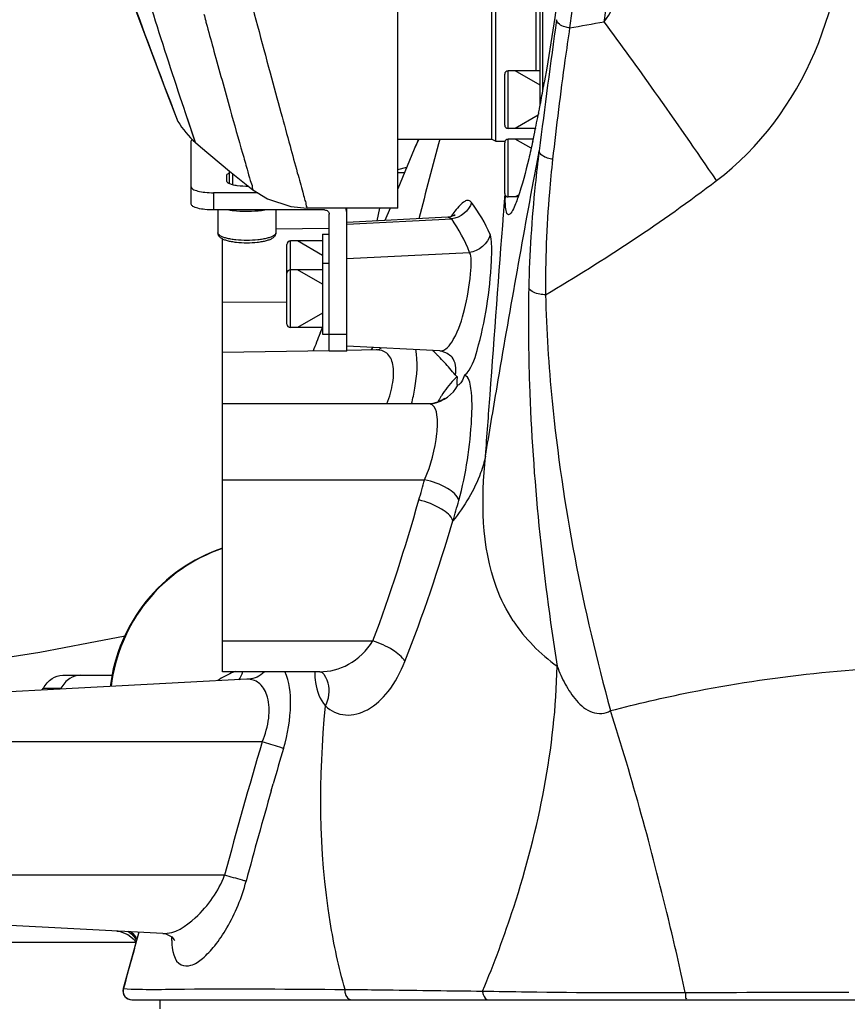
# Model space of a CAD drawing. Header units: millimetres. Extents: x 0 to 11890, y 0 to 8410.
# Tile 5 of 130: x 3214 to 3400, y 4753 to 4975. Entities that reach past the tile are written whole.
import ezdxf

# ---------------------------------------------------------------- set-up
doc = ezdxf.new("R2010")
doc.units = ezdxf.units.MM
doc.header["$LTSCALE"] = 653.95
for name, color, linetype in [('304103000010DXF_CONTINUOUS_LINE', 7, 'CONTINUOUS'), ('304103000011DXF_CONTINUOUS_LINE', 7, 'CONTINUOUS'), ('304103000012DXF_CONTINUOUS_LINE', 7, 'CONTINUOUS'), ('304105000085DXF_CONTINUOUS_LINE', 7, 'CONTINUOUS'), ('304105000134DXF_CONTINUOUS_LINE', 7, 'CONTINUOUS'), ('304301000074DXF_CONTINUOUS_LINE', 7, 'CONTINUOUS'), ('501023000011DXF_CONTINUOUS_LINE', 7, 'CONTINUOUS'), ('501023000084DXF_CONTINUOUS_LINE', 7, 'CONTINUOUS'), ('501038000002DXF_CONTINUOUS_LINE', 7, 'CONTINUOUS'), ('504001000008DXF_CONTINUOUS_LINE', 7, 'CONTINUOUS'), ('R12-1700-XIADXF_CONTINUOUS_LINE', 7, 'CONTINUOUS')]:
    doc.layers.add(name, color=color, linetype=linetype)

msp = doc.modelspace()

# ---------------------------------------------------------------- linework, layer by layer
at = {"layer": '304103000010DXF_CONTINUOUS_LINE', "color": 7, "linetype": 'Continuous'}
for p, q in [((3331.727, 4960.808), (3331.668, 4960.476)), ((3331.745, 4960.975), (3331.727, 4960.879)), ((3331.745, 4960.91), (3331.727, 4960.808)), ((3330.385, 4953.603), (3330.35, 4953.423)), ((3330.387, 4953.677), (3330.351, 4953.485)), ((3329.701, 4950.232), (3329.652, 4949.996)), ((3303.445, 4947.8), (3302.411, 4945.512)), ((3302.415, 4945.523), (3298.762, 4936.63)), ((3302.411, 4945.512), (3302.415, 4945.523)), ((3296.983, 4932.3), (3295.828, 4929.486)), ((3309.959, 4930.227), (3287.262, 4929.037)), ((3283.262, 4927.718), (3271.248, 4927.509)), ((3259.262, 4899.8), (3259.262, 4925.356)), ((3287.262, 4906.773), (3287.262, 4906.926)), ((3293.84, 4900.403), (3287.26, 4900.288)), ((3308.151, 4900.178), (3287.262, 4901.273)), ((3294.141, 4900.432), (3294.13, 4900.429)), ((3283.261, 4900.218), (3259.262, 4899.8)), ((3259.262, 4888.3), (3259.262, 4899.795)), ((3308.153, 4900.178), (3308.158, 4900.178)), ((3310.914, 4898.798), (3310.913, 4898.799)), ((3305.586, 4888.3), (3259.262, 4888.3)), ((3259.262, 4828.05), (3259.262, 4888.297)), ((3306.63, 4888.381), (3306.649, 4888.384)), ((3281.162, 4828.047), (3259.262, 4828.047)), ((3281.778, 4827.821), (3281.77, 4827.83)), ((3281.778, 4827.821), (3281.815, 4827.778)), ((3264.751, 4826.365), (3206.262, 4823.3)), ((3245.851, 4769.225), (3206.262, 4771.3)), ((3240.469, 4769.507), (3236.947, 4756.825)), ((3238.885, 4754.3), (3603.647, 4754.3))]:
    msp.add_line(p, q, dxfattribs=at)
at = {"layer": '304103000010DXF_CONTINUOUS_LINE', "color": 9, "linetype": 'Continuous'}
for p, q in [((3330.403, 4944.581), (3330.504, 4945.122)), ((3330.408, 4944.593), (3330.504, 4945.122)), ((3322.812, 4934.843), (3322.844, 4935.252)), ((3322.812, 4934.836), (3322.844, 4935.248)), ((3287.262, 4928.697), (3310.84, 4929.89)), ((3310.84, 4929.89), (3309.959, 4930.227)), ((3287.262, 4920.932), (3314.854, 4922.329)), ((3259.262, 4911.195), (3273.762, 4911.109)), ((3281.236, 4904.131), (3281.755, 4905.422)), ((3281.254, 4904.125), (3281.774, 4905.415)), ((3306.563, 4900.261), (3306.696, 4900.136)), ((3306.566, 4900.261), (3306.696, 4900.136)), ((3259.262, 4871.228), (3304.747, 4871.228)), ((3259.262, 4834.976), (3293.124, 4834.976)), ((3265.186, 4826.368), (3264.751, 4826.365)), ((3268.212, 4812.3), (3206.262, 4812.3)), ((3270.232, 4801.295), (3270.692, 4802.896)), ((3270.232, 4801.295), (3270.698, 4802.894)), ((3259.76, 4782.3), (3206.262, 4782.3)), ((3245.852, 4769.225), (3245.875, 4769.224)), ((3236.947, 4756.825), (3237.005, 4756.819)), ((3286.843, 4756.66), (3289.293, 4756.631))]:
    msp.add_line(p, q, dxfattribs=at)
at = {"layer": '304103000010DXF_CONTINUOUS_LINE', "color": 7, "linetype": 'Continuous'}
for points in [[(3311.416, 4930.526), (3311.646, 4930.756), (3311.367, 4930.587), (3310.344, 4930.267), (3309.959, 4930.227)], [(3294.148, 4900.434), (3294.154, 4900.436), (3293.942, 4900.407), (3293.842, 4900.403)], [(3308.157, 4900.178), (3308.61, 4900.127), (3309.844, 4899.7), (3310.663, 4899.087), (3310.913, 4898.799)], [(3309.209, 4889.433), (3309.272, 4889.499), (3308.914, 4889.228), (3307.841, 4888.694), (3306.649, 4888.384)], [(3306.63, 4888.381), (3305.965, 4888.31), (3305.586, 4888.299)], [(3281.161, 4828.047), (3281.337, 4828.026), (3281.69, 4827.888), (3281.77, 4827.83)], [(3235.488, 4769.768), (3236.236, 4769.677), (3238.021, 4769.003), (3239.381, 4767.873), (3239.825, 4767.188)], [(3245.873, 4769.224), (3246.56, 4769.109), (3247.854, 4768.442), (3248.441, 4767.79), (3248.515, 4767.655)]]:
    msp.add_lwpolyline(points, dxfattribs=at)
at = {"layer": '304103000010DXF_CONTINUOUS_LINE', "color": 9, "linetype": 'Continuous'}
for centre, radius, start, end in [((2874.575, 5041.348), 475.361, 351.87686, 352.6342), ((7563.22, 4401.042), 4267.541, 172.275652, 172.67528), ((3282.569, 5304.734), 336.43, 279.3739, 280.72327), ((2433.755, 4304.027), 1131.271, 35.347381, 36.326691), ((2315.618, 4220.244), 1276.102, 34.251037, 35.347042), ((3433.667, 4890.832), 142.191, 156.38699, 157.3792), ((4038.743, 4746.508), 757.781, 164.594967, 165.995566), ((3847.975, 4676.952), 610.576, 158.156483, 158.557632), ((3309.933, 4886.146), 22.419, 139.89535, 140.50109), ((3308.802, 4887.104), 20.937, 138.33787, 139.90588), ((3292.725, 4904.848), 4.637, 287.78385, 299.27501), ((3255.374, 4847.072), 73.822, 45.17156, 45.95603), ((3257.762, 4849.477), 70.433, 44.57331, 45.17001), ((3261.149, 4852.797), 65.689, 43.03542, 44.58409), ((3268.28, 4859.378), 55.987, 39.21965, 43.09279), ((3344.192, 4867.509), 42.194, 147.94194, 149.76671), ((3340.543, 4869.775), 37.899, 147.57681, 147.91618), ((3017.844, 4949.451), 297.376, 343.83587, 344.74919), ((3032.003, 4944.821), 291.157, 343.46429, 344.40868), ((3269.142, 4809.504), 19.87, 115.78832, 117.85896), ((3269.63, 4808.472), 21.012, 110.75061, 115.76463), ((3277.949, 4824.213), 5.261, 35.66977, 43.29869), ((3268.513, 4810.667), 18.548, 117.8221, 123.87686), ((4365.475, 4486.956), 1144.48, 163.484668, 165.045071), ((4378.066, 4483.715), 1152.455, 163.510494, 163.921291), ((4376.61, 4484.128), 1150.942, 164.003931, 165.054267), ((4394.667, 4445.777), 1198.72, 164.332022, 164.96091), ((3269.386, 4768.518), 21.55, 180.12816, 182.62599)]:
    msp.add_arc(centre, radius, start, end, dxfattribs=at)
at = {"layer": '304103000010DXF_CONTINUOUS_LINE', "color": 7, "linetype": 'Continuous'}
for centre, radius, start, end in [((2944.91, 5028.925), 392.768, 349.84005, 349.96365), ((2969.718, 5024.439), 367.558, 349.19491, 349.84617), ((3019.793, 5014.803), 316.564, 348.67495, 348.81983), ((3005.871, 5017.547), 330.754, 348.85287, 349.06833), ((2994.83, 5019.683), 342, 349.06779, 349.18882), ((3039.438, 5010.849), 296.525, 348.20403, 348.67862), ((3075.651, 5003.254), 259.524, 347.54483, 348.15813), ((3362.783, 4934.916), 39.899, 179.99712, 180.56614), ((3271.262, 4820.3), 37.5, 108.66654, 173.17357), ((3238.877, 4756.3), 2, 164.76473, 270)]:
    msp.add_arc(centre, radius, start, end, dxfattribs=at)
at = {"layer": '304103000010DXF_CONTINUOUS_LINE', "color": 9, "linetype": 'Continuous'}
for points, knots in [([(3342.637, 5128.588), (3343.173, 5117.246), (3345.032, 5065.301), (3342.898, 5013.057), (3337.365, 4972.796)], [0, 0, 0, 0, 0.21839, 1, 1, 1, 1]), ([(3370.418, 4938.46), (3380.097, 4945.764), (3395.267, 4966.355), (3399.467, 4991.014), (3399.266, 5003.156)], [0, 0, 0, 0, 0.4996353, 1, 1, 1, 1]), ([(3345.167, 4974.179), (3347.954, 4978.087), (3351.749, 4987.32), (3353.413, 4997), (3353.678, 5001.962)], [0, 0, 0, 0, 0.4913571, 1, 1, 1, 1]), ([(3337.365, 4972.796), (3336.997, 4972.832), (3335.872, 4973.043), (3334.505, 4973.813), (3334.402, 4974.631)], [0, 0, 0, 0, 0.3096989, 1, 1, 1, 1]), ([(3337.365, 4972.796), (3337.01, 4970.381), (3335.596, 4960.554), (3334.37, 4950.701), (3333.545, 4943.261)], [0, 0, 0, 0, 0.2459759, 1, 1, 1, 1]), ([(3330.504, 4945.122), (3330.187, 4942.604), (3329.011, 4932.351), (3328.312, 4922.037), (3328.158, 4914.255)], [0, 0, 0, 0, 0.2458506, 1, 1, 1, 1]), ([(3333.545, 4943.261), (3333.159, 4943.309), (3332.022, 4943.541), (3330.601, 4944.297), (3330.504, 4945.122)], [0, 0, 0, 0, 0.319159, 1, 1, 1, 1]), ([(3333.545, 4943.261), (3333.27, 4940.778), (3332.286, 4930.648), (3331.87, 4920.458), (3331.949, 4912.778)], [0, 0, 0, 0, 0.2454113, 1, 1, 1, 1]), ([(3318.444, 4876.521), (3319.298, 4881.719), (3322.915, 4903.365), (3326.764, 4924.973), (3329.806, 4941.371)], [0, 0, 0, 0, 0.2400334, 1, 1, 1, 1]), ([(3315.313, 4933.548), (3315.156, 4933.765), (3314.625, 4934.147), (3313.59, 4933.753), (3312.594, 4932.866), (3311.913, 4932.058), (3311.546, 4931.578)], [0, 0, 0, 0, 0.1659802, 0.35098, 0.6256946, 1, 1, 1, 1]), ([(3318.444, 4876.521), (3318.788, 4881.114), (3320.136, 4899.243), (3321.464, 4917.374), (3322.507, 4930.908)], [0, 0, 0, 0, 0.2533571, 1, 1, 1, 1]), ([(3313.743, 4894.728), (3315.291, 4896.099), (3317.091, 4901.626), (3318.872, 4910.117), (3319.782, 4918.24), (3319.88, 4923.626), (3319.767, 4925.672), (3319.476, 4926.352)], [0, 0, 0, 0, 0.1902538, 0.4999644, 0.8168771, 0.9320304, 1, 1, 1, 1]), ([(3308.156, 4900.178), (3309.474, 4900.112), (3312.246, 4903.861), (3313.87, 4909.627), (3315.052, 4915.852), (3315.253, 4920.095), (3315.154, 4921.802), (3314.854, 4922.329)], [0, 0, 0, 0, 0.1636578, 0.4641021, 0.7984992, 0.9247582, 1, 1, 1, 1]), ([(3328.158, 4914.255), (3328.016, 4907.058), (3328.308, 4878.629), (3331.242, 4850.263), (3334.562, 4829.305)], [0, 0, 0, 0, 0.2533262, 1, 1, 1, 1]), ([(3331.949, 4912.778), (3331.518, 4912.801), (3330.191, 4912.965), (3328.643, 4913.445), (3328.158, 4914.255)], [0, 0, 0, 0, 0.313406, 1, 1, 1, 1]), ([(3331.949, 4912.778), (3332.137, 4904.799), (3334.188, 4873.263), (3340.32, 4842.071), (3346.568, 4819.314)], [0, 0, 0, 0, 0.2527208, 1, 1, 1, 1]), ([(3296.288, 4888.29), (3296.88, 4889.834), (3297.688, 4892.765), (3297.949, 4896.733), (3296.63, 4899.918), (3294.68, 4900.418), (3293.841, 4900.403)], [0, 0, 0, 0, 0.344647, 0.6276073, 0.8250866, 1, 1, 1, 1]), ([(3301.828, 4888.301), (3302.108, 4889.448), (3302.918, 4893.454), (3303.312, 4897.668), (3302.749, 4900.536)], [0, 0, 0, 0, 0.2877293, 1, 1, 1, 1]), ([(3312.136, 4894.364), (3311.846, 4894.167), (3310.431, 4892.938), (3309.364, 4891.374), (3308.552, 4890.095)], [0, 0, 0, 0, 0.1874732, 1, 1, 1, 1]), ([(3311.654, 4894.778), (3311.725, 4894.691), (3311.872, 4894.536), (3312.047, 4894.412), (3312.136, 4894.364)], [0, 0, 0, 0, 0.5277696, 1, 1, 1, 1]), ([(3312.447, 4866.566), (3313.282, 4869.562), (3314.501, 4875.586), (3315.406, 4884.256), (3315.507, 4890.195), (3314.761, 4894.315), (3313.743, 4894.728)], [0, 0, 0, 0, 0.3247221, 0.6456609, 0.8852538, 1, 1, 1, 1]), ([(3304.747, 4871.228), (3306.225, 4874.476), (3307.43, 4879.508), (3307.811, 4885.13), (3307.141, 4887.604), (3306.448, 4888.056)], [0, 0, 0, 0, 0.6141125, 0.8577282, 1, 1, 1, 1]), ([(3306.448, 4888.056), (3306.324, 4888.137), (3306.044, 4888.263), (3305.74, 4888.299), (3305.586, 4888.299)], [0, 0, 0, 0, 0.4907642, 1, 1, 1, 1]), ([(3318.444, 4876.521), (3318.162, 4875.255), (3316.627, 4869.999), (3313.73, 4865.201), (3311.119, 4861.954)], [0, 0, 0, 0, 0.2373298, 1, 1, 1, 1]), ([(3324.695, 4839.471), (3323.152, 4841.828), (3317.476, 4853.323), (3317.483, 4866.702), (3318.444, 4876.521)], [0, 0, 0, 0, 0.2221022, 1, 1, 1, 1]), ([(3312.446, 4866.566), (3312.108, 4867.758), (3309.34, 4869.803), (3306.533, 4870.828), (3304.747, 4871.228)], [0, 0, 0, 0, 0.4037395, 1, 1, 1, 1]), ([(3311.119, 4861.954), (3310.748, 4863.143), (3308.025, 4865.179), (3305.23, 4866.244), (3303.464, 4866.665)], [0, 0, 0, 0, 0.4067993, 1, 1, 1, 1]), ([(3259.226, 4855.761), (3252.703, 4853.516), (3240.683, 4845.16), (3235.056, 4831.65), (3234.229, 4824.796)], [0, 0, 0, 0, 0.4998136, 1, 1, 1, 1]), ([(3281.161, 4828.047), (3283.377, 4828.05), (3288.192, 4829.339), (3291.764, 4832.829), (3293.124, 4834.976)], [0, 0, 0, 0, 0.4658375, 1, 1, 1, 1]), ([(3300.323, 4830.382), (3299.69, 4831.459), (3297.306, 4833.306), (3294.683, 4834.489), (3293.124, 4834.976)], [0, 0, 0, 0, 0.4335921, 1, 1, 1, 1]), ([(3282.448, 4820.374), (3283.626, 4819.227), (3286.989, 4817.711), (3292.476, 4819.327), (3297.178, 4823.804), (3299.368, 4827.981), (3300.323, 4830.382)], [0, 0, 0, 0, 0.2058187, 0.4182105, 0.6765891, 1, 1, 1, 1]), ([(3273.009, 4810.827), (3273.956, 4814.027), (3274.983, 4819.784), (3274.39, 4825.835), (3273.313, 4828.086)], [0, 0, 0, 0, 0.5720971, 1, 1, 1, 1]), ([(3280.035, 4827.958), (3280.05, 4827.175), (3280.24, 4824.518), (3281.174, 4821.78), (3282.448, 4820.374)], [0, 0, 0, 0, 0.2922241, 1, 1, 1, 1]), ([(3282.448, 4820.374), (3282.732, 4820.956), (3283.556, 4823.167), (3283.224, 4825.886), (3282.223, 4827.281)], [0, 0, 0, 0, 0.2739757, 1, 1, 1, 1]), ([(3317.798, 4756.256), (3320.378, 4762.464), (3329.098, 4785.938), (3334.176, 4810.973), (3334.562, 4829.304)], [0, 0, 0, 0, 0.2682733, 1, 1, 1, 1]), ([(3334.562, 4829.304), (3335.079, 4827.922), (3336.261, 4825.188), (3338.729, 4821.491), (3342.083, 4818.513), (3345.421, 4818.559), (3346.568, 4819.314)], [0, 0, 0, 0, 0.2540544, 0.5103429, 0.763665, 1, 1, 1, 1]), ([(3346.568, 4819.314), (3352.502, 4820.859), (3376.734, 4826.447), (3401.658, 4829.112), (3420.391, 4829.278)], [0, 0, 0, 0, 0.2466165, 1, 1, 1, 1]), ([(3268.212, 4812.3), (3268.93, 4814.005), (3269.902, 4817.336), (3269.796, 4821.977), (3268.143, 4825.417), (3266.087, 4826.329), (3265.186, 4826.368)], [0, 0, 0, 0, 0.3387485, 0.6255244, 0.8349819, 1, 1, 1, 1]), ([(3286.843, 4756.66), (3285.438, 4761.644), (3280.898, 4782.564), (3280.913, 4804.262), (3282.448, 4820.374)], [0, 0, 0, 0, 0.2423715, 1, 1, 1, 1]), ([(3363.392, 4755.957), (3362.182, 4761.484), (3357.282, 4782.782), (3351.486, 4803.881), (3346.568, 4819.314)], [0, 0, 0, 0, 0.2588525, 1, 1, 1, 1]), ([(3273.009, 4810.827), (3272.726, 4810.92), (3271.132, 4811.426), (3269.53, 4811.908), (3268.212, 4812.3)], [0, 0, 0, 0, 0.1778013, 1, 1, 1, 1]), ([(3245.874, 4769.224), (3248.573, 4769.097), (3254.634, 4773.306), (3258.378, 4778.69), (3259.76, 4782.3)], [0, 0, 0, 0, 0.4114245, 1, 1, 1, 1]), ([(3247.858, 4767.531), (3247.948, 4765.603), (3248.464, 4761.856), (3252.58, 4761.908), (3255.095, 4763.738), (3257.813, 4766.601), (3261.548, 4772.23), (3263.627, 4777.3), (3264.604, 4780.96)], [0, 0, 0, 0, 0.1858837, 0.2555732, 0.3519171, 0.4798404, 0.6351073, 1, 1, 1, 1]), ([(3264.604, 4780.96), (3264.319, 4781.045), (3262.708, 4781.505), (3261.091, 4781.943), (3259.76, 4782.3)], [0, 0, 0, 0, 0.1772336, 1, 1, 1, 1]), ([(3237.005, 4756.819), (3236.852, 4756.249), (3237.099, 4754.891), (3238.346, 4754.3), (3238.936, 4754.3)], [0, 0, 0, 0, 0.5000614, 1, 1, 1, 1]), ([(3237.005, 4756.819), (3241.575, 4756.558), (3258.205, 4756.966), (3274.808, 4756.676), (3286.843, 4756.66)], [0, 0, 0, 0, 0.2755706, 1, 1, 1, 1]), ([(3286.843, 4756.66), (3286.805, 4756.376), (3286.795, 4755.425), (3287.591, 4754.3), (3288.277, 4754.3)], [0, 0, 0, 0, 0.294843, 1, 1, 1, 1]), ([(3289.293, 4756.631), (3291.633, 4756.603), (3301.135, 4756.485), (3310.636, 4756.353), (3317.798, 4756.256)], [0, 0, 0, 0, 0.2462107, 1, 1, 1, 1]), ([(3317.798, 4756.256), (3317.802, 4756.003), (3317.891, 4755.191), (3318.604, 4754.3), (3319.189, 4754.3)], [0, 0, 0, 0, 0.3020663, 1, 1, 1, 1]), ([(3317.798, 4756.256), (3321.117, 4756.205), (3336.313, 4755.961), (3351.513, 4755.883), (3363.392, 4755.957)], [0, 0, 0, 0, 0.218373, 1, 1, 1, 1]), ([(3363.392, 4755.957), (3363.399, 4755.753), (3363.463, 4755.292), (3363.373, 4754.835), (3363.65, 4754.434), (3363.688, 4754.661), (3363.708, 4754.738)], [0, 0, 0, 0, 0.3561777, 0.7910899, 0.8602428, 1, 1, 1, 1])]:
    msp.add_open_spline(points, degree=3, knots=knots, dxfattribs=at)
at = {"layer": '304103000010DXF_CONTINUOUS_LINE', "color": 7, "linetype": 'Continuous'}
for points, knots in [([(3338.965, 5024.292), (3338.591, 5018.364), (3336.985, 4997.156), (3334.4, 4976.009), (3331.745, 4960.91)], [0, 0, 0, 0, 0.27923, 1, 1, 1, 1]), ([(3329.068, 4947.281), (3328.776, 4945.961), (3327.792, 4941.708), (3326.698, 4937.469), (3325.716, 4934.617)], [0, 0, 0, 0, 0.3093726, 1, 1, 1, 1]), ([(3323.652, 4930.8), (3323.29, 4930.799), (3322.89, 4932.576), (3322.895, 4933.59), (3322.886, 4934.522)], [0, 0, 0, 0, 0.2796083, 1, 1, 1, 1]), ([(3325.716, 4934.617), (3325.38, 4933.643), (3324.895, 4932.495), (3324.087, 4930.8), (3323.652, 4930.8)], [0, 0, 0, 0, 0.7027472, 1, 1, 1, 1]), ([(3312.231, 4892.461), (3312.047, 4892.414), (3312.064, 4893.521), (3312.136, 4893.91), (3312.135, 4894.364)], [0, 0, 0, 0, 0.2940054, 1, 1, 1, 1]), ([(3313.742, 4894.728), (3313.572, 4894.2), (3313.16, 4893.423), (3312.586, 4892.551), (3312.23, 4892.461)], [0, 0, 0, 0, 0.6023235, 1, 1, 1, 1])]:
    msp.add_open_spline(points, degree=3, knots=knots, dxfattribs=at)
at = {"layer": '304103000010DXF_CONTINUOUS_LINE', "color": 9, "linetype": 'Continuous'}
for points in [[(3329.806, 4941.371), (3330.005, 4942.441), (3330.204, 4943.511), (3330.403, 4944.581)], [(3331.949, 4912.778), (3345.21, 4920.642), (3358.125, 4929.153), (3370.418, 4938.46)], [(3315.313, 4933.548), (3314.768, 4931.701), (3312.758, 4930.07), (3310.84, 4929.89)], [(3319.476, 4926.352), (3318.386, 4928.899), (3316.935, 4931.301), (3315.313, 4933.548)], [(3322.507, 4930.908), (3322.608, 4932.22), (3322.71, 4933.531), (3322.812, 4934.843)], [(3311.546, 4931.578), (3311.272, 4931.221), (3311.01, 4930.854), (3310.757, 4930.482)], [(3314.854, 4922.329), (3313.81, 4924.984), (3312.413, 4927.509), (3310.84, 4929.89)], [(3319.476, 4926.352), (3319.077, 4924.348), (3316.891, 4922.485), (3314.854, 4922.329)], [(3311.654, 4894.778), (3312.012, 4896.093), (3311.735, 4897.712), (3310.913, 4898.798)], [(3306.649, 4888.384), (3308.924, 4888.748), (3311.171, 4890.415), (3312.231, 4892.461)], [(3293.124, 4834.976), (3297.075, 4845.361), (3300.371, 4855.993), (3303.464, 4866.665)], [(3300.323, 4830.382), (3304.435, 4840.716), (3307.9, 4851.308), (3311.119, 4861.954)], [(3324.695, 4839.471), (3327.284, 4835.522), (3330.742, 4832.081), (3334.562, 4829.305)], [(3263.767, 4828.005), (3263.616, 4827.359), (3263.34, 4826.71), (3262.904, 4826.209)], [(3268.648, 4827.966), (3267.744, 4827.073), (3266.454, 4826.46), (3265.187, 4826.368)], [(3238.03, 4769.713), (3238.829, 4769.192), (3239.521, 4768.449), (3239.965, 4767.604)], [(3238.701, 4769.617), (3239.245, 4769.15), (3239.711, 4768.57), (3240.035, 4767.931)], [(3363.392, 4755.957), (3375.662, 4755.993), (3387.933, 4756.018), (3400.203, 4756.032)]]:
    msp.add_open_spline(points, degree=3, dxfattribs=at)
at = {"layer": '304103000011DXF_CONTINUOUS_LINE', "color": 7, "linetype": 'Continuous'}
msp.add_line((3245.262, 4752.3), (3245.262, 4754.3), dxfattribs=at)
at = {"layer": '304103000012DXF_CONTINUOUS_LINE', "color": 7, "linetype": 'Continuous'}
for p, q in [((3298.762, 4932.3), (3298.762, 5172.291)), ((3249.096, 4952.083), (3249.248, 4951.771)), ((3298.762, 4932.3), (3278.297, 4932.3))]:
    msp.add_line(p, q, dxfattribs=at)
at = {"layer": '304103000012DXF_CONTINUOUS_LINE', "color": 9, "linetype": 'Continuous'}
for p, q in [((3255.503, 4974.371), (3255.574, 4974.11)), ((3255.574, 4974.11), (3255.828, 4973.176)), ((3248.288, 4954.275), (3249.248, 4951.771)), ((3250.878, 4953.949), (3250.65, 4954.631)), ((3253.213, 4947.019), (3250.878, 4953.949))]:
    msp.add_line(p, q, dxfattribs=at)
at = {"layer": '304103000012DXF_CONTINUOUS_LINE', "color": 7, "linetype": 'Continuous'}
for points in [[(3212.3, 5055.474), (3218.148, 5037.892), (3224.106, 5020.465), (3229.914, 5003.909), (3235.314, 4988.889), (3240.053, 4975.989), (3243.923, 4965.651), (3246.775, 4958.134), (3249.096, 4952.083)], [(3253.213, 4947.019), (3254.317, 4946.056), (3260.879, 4940.56), (3266.139, 4936.42)], [(3266.139, 4936.42), (3269.39, 4934.392), (3274.635, 4932.638), (3278.297, 4932.3)]]:
    msp.add_lwpolyline(points, dxfattribs=at)
at = {"layer": '304103000012DXF_CONTINUOUS_LINE', "color": 9, "linetype": 'Continuous'}
msp.add_lwpolyline([(3253.213, 4947.019), (3253.203, 4947.047), (3252.999, 4947.64), (3252.544, 4948.986), (3251.838, 4951.086), (3250.878, 4953.949)], dxfattribs=at)
msp.add_arc((5557.709, 5599.821), 2385.654, 195.228666, 195.367785, dxfattribs=at)
at = {"layer": '304103000012DXF_CONTINUOUS_LINE', "color": 7, "linetype": 'Continuous'}
msp.add_arc((3266.403, 4962.053), 20, 210.93509, 228.7374, dxfattribs=at)
at = {"layer": '304103000012DXF_CONTINUOUS_LINE', "color": 9, "linetype": 'Continuous'}
for points, knots in [([(3250.65, 4954.631), (3248.319, 4961.609), (3234.951, 5002.776), (3223.134, 5044.44), (3213.964, 5079.176)], [0, 0, 0, 0, 0.1699677, 1, 1, 1, 1]), ([(3215.955, 5045.088), (3219.263, 5035.085), (3229.585, 5004.653), (3240.552, 4974.44), (3248.288, 4954.275)], [0, 0, 0, 0, 0.3278691, 1, 1, 1, 1]), ([(3264.295, 4983.895), (3266.19, 4976.812), (3268.894, 4966.765), (3272.297, 4954.223), (3274.345, 4946.745), (3275.949, 4940.797), (3277.098, 4936.774), (3277.667, 4934.485), (3278.101, 4933.274), (3278.056, 4932.779), (3278.375, 4932.3), (3278.297, 4932.3)], [0, 0, 0, 0, 0.4114779, 0.5837321, 0.7294777, 0.8459717, 0.9309434, 0.961041, 0.9826506, 0.9956585, 1, 1, 1, 1]), ([(3257.356, 4967.589), (3258.56, 4963.207), (3260.707, 4955.554), (3263.154, 4946.678), (3264.747, 4941.41), (3265.359, 4938.772), (3266.022, 4937.376), (3265.995, 4936.529), (3266.139, 4936.42)], [0, 0, 0, 0, 0.4209708, 0.7370754, 0.8509756, 0.9333569, 0.983256, 1, 1, 1, 1])]:
    msp.add_open_spline(points, degree=3, knots=knots, dxfattribs=at)
msp.add_open_spline([(3255.101, 4975.852), (3255.235, 4975.358), (3255.369, 4974.865), (3255.503, 4974.371)], degree=3, dxfattribs=at)
at = {"layer": '304105000085DXF_CONTINUOUS_LINE', "color": 7, "linetype": 'Continuous'}
for p, q in [((3223.342, 4827.3), (3234.57, 4827.3)), ((3218.732, 4823.953), (3218.989, 4824.371)), ((3222.803, 4824.166), (3222.929, 4824.371)), ((3201.262, 4767.3), (3239.856, 4767.3))]:
    msp.add_line(p, q, dxfattribs=at)
at = {"layer": '304105000085DXF_CONTINUOUS_LINE', "color": 9, "linetype": 'Continuous'}
msp.add_line((3218.989, 4824.371), (3222.929, 4824.371), dxfattribs=at)
at = {"layer": '304105000085DXF_CONTINUOUS_LINE', "color": 7, "linetype": 'Continuous'}
for points, knots in [([(3218.989, 4824.371), (3219.504, 4825.207), (3220.697, 4826.644), (3222.517, 4827.3), (3223.342, 4827.3)], [0, 0, 0, 0, 0.5434831, 1, 1, 1, 1]), ([(3227.282, 4827.3), (3226.457, 4827.3), (3224.638, 4826.644), (3223.444, 4825.207), (3222.929, 4824.371)], [0, 0, 0, 0, 0.4565169, 1, 1, 1, 1])]:
    msp.add_open_spline(points, degree=3, knots=knots, dxfattribs=at)
at = {"layer": '304105000134DXF_CONTINUOUS_LINE', "color": 7, "linetype": 'Continuous'}
for p, q in [((3252.262, 4933.161), (3252.262, 4947.377)), ((3260.262, 4938.319), (3260.262, 4939.613)), ((3267.244, 4935.731), (3257.262, 4935.731)), ((3282.262, 4931.867), (3257.262, 4931.867)), ((3287.262, 4900.149), (3287.262, 4932.3)), ((3283.262, 4900.149), (3283.262, 4930.901)), ((3287.262, 4900.149), (3283.262, 4900.149))]:
    msp.add_line(p, q, dxfattribs=at)
at = {"layer": '304105000134DXF_CONTINUOUS_LINE', "color": 9, "linetype": 'Continuous'}
for p, q in [((3257.262, 4935.731), (3257.262, 4931.867)), ((3287.262, 4903.855), (3283.262, 4903.855))]:
    msp.add_line(p, q, dxfattribs=at)
at = {"layer": '304105000134DXF_CONTINUOUS_LINE', "color": 7, "linetype": 'Continuous'}
msp.add_arc((3282.556, 4930.896), 4.706, 0.06362, 17.44175, dxfattribs=at)
for points, knots in [([(3252.461, 4947.739), (3252.43, 4947.711), (3252.332, 4947.614), (3252.262, 4947.476), (3252.262, 4947.377)], [0, 0, 0, 0, 0.2962517, 1, 1, 1, 1]), ([(3260.262, 4939.613), (3260.262, 4939.659), (3260.327, 4939.906), (3260.569, 4940.048), (3260.746, 4940.138)], [0, 0, 0, 0, 0.1890802, 1, 1, 1, 1]), ([(3260.746, 4937.793), (3260.674, 4937.83), (3260.469, 4937.946), (3260.262, 4938.157), (3260.262, 4938.319)], [0, 0, 0, 0, 0.3344406, 1, 1, 1, 1]), ([(3252.262, 4937.025), (3252.262, 4936.816), (3252.614, 4936.511), (3253.139, 4936.281), (3254.046, 4936.001), (3255.434, 4935.79), (3256.624, 4935.731), (3257.262, 4935.731)], [0, 0, 0, 0, 0.1166994, 0.2126182, 0.3344402, 0.6420191, 1, 1, 1, 1]), ([(3265.198, 4937.159), (3264.329, 4937.138), (3263.089, 4937.19), (3261.606, 4937.467), (3260.992, 4937.667), (3260.746, 4937.793)], [0, 0, 0, 0, 0.5762361, 0.8168008, 1, 1, 1, 1]), ([(3257.262, 4931.867), (3256.624, 4931.867), (3255.434, 4931.926), (3254.046, 4932.138), (3253.139, 4932.418), (3252.614, 4932.648), (3252.262, 4932.953), (3252.262, 4933.161)], [0, 0, 0, 0, 0.3579809, 0.6655598, 0.7873818, 0.8833006, 1, 1, 1, 1]), ([(3282.262, 4931.867), (3282.516, 4931.867), (3283.04, 4931.669), (3283.262, 4931.149), (3283.262, 4930.901)], [0, 0, 0, 0, 0.506127, 1, 1, 1, 1])]:
    msp.add_open_spline(points, degree=3, knots=knots, dxfattribs=at)
at = {"layer": '304301000074DXF_CONTINUOUS_LINE', "color": 7, "linetype": 'Continuous'}
for p, q in [((3330.762, 4955.694), (3330.762, 5152.699)), ((3331.362, 4958.919), (3331.362, 5153.3)), ((3320.762, 4947.3), (3320.762, 5137.3)), ((3319.896, 4947.8), (3319.896, 5136.8)), ((3298.762, 4947.8), (3319.896, 4947.8)), ((3319.896, 4947.8), (3320.762, 4947.3)), ((3320.762, 4947.3), (3322.839, 4947.3))]:
    msp.add_line(p, q, dxfattribs=at)
at = {"layer": '304301000074DXF_CONTINUOUS_LINE', "color": 9, "linetype": 'Continuous'}
msp.add_line((3329.762, 4978.576), (3329.762, 4963.158), dxfattribs=at)
at = {"layer": '501023000011DXF_CONTINUOUS_LINE', "color": 7, "linetype": 'Continuous'}
for p, q in [((3322.762, 4950.958), (3322.762, 4962.358)), ((3330.762, 4963.158), (3323.562, 4963.158)), ((3329.66, 4950.158), (3323.562, 4950.158)), ((3322.762, 4935.579), (3322.762, 4946.979)), ((3329.149, 4947.779), (3323.562, 4947.779)), ((3325.765, 4934.779), (3323.562, 4934.779))]:
    msp.add_line(p, q, dxfattribs=at)
at = {"layer": '501023000011DXF_CONTINUOUS_LINE', "color": 9, "linetype": 'Continuous'}
for p, q in [((3323.562, 4950.158), (3323.562, 4963.158)), ((3323.562, 4934.779), (3323.562, 4947.779))]:
    msp.add_line(p, q, dxfattribs=at)
at = {"layer": '501023000011DXF_CONTINUOUS_LINE', "color": 2, "linetype": 'Continuous'}
for p, q in [((3330.762, 4959.908), (3325.133, 4963.158)), ((3330.286, 4953.133), (3325.133, 4950.158)), ((3328.705, 4945.716), (3325.133, 4947.779)), ((3325.899, 4935.221), (3325.133, 4934.779))]:
    msp.add_line(p, q, dxfattribs=at)
at = {"layer": '501023000011DXF_CONTINUOUS_LINE', "color": 7, "linetype": 'Continuous'}
for centre, start, end in [((3323.562, 4962.358), 90, 180), ((3323.562, 4950.958), 180, 270), ((3323.562, 4946.979), 90, 180), ((3323.562, 4935.579), 180, 270)]:
    msp.add_arc(centre, 0.8, start, end, dxfattribs=at)
at = {"layer": '501023000084DXF_CONTINUOUS_LINE', "color": 7, "linetype": 'Continuous'}
for p, q in [((3260.762, 4940.657), (3260.762, 4937.795)), ((3258.262, 4931.867), (3258.262, 4926.698)), ((3271.262, 4931.867), (3271.262, 4926.698)), ((3281.762, 4924.89), (3274.562, 4924.89)), ((3273.762, 4917.62), (3273.762, 4924.09)), ((3281.762, 4918.42), (3274.562, 4918.42)), ((3273.762, 4906.22), (3273.762, 4917.62)), ((3281.762, 4905.42), (3274.562, 4905.42))]:
    msp.add_line(p, q, dxfattribs=at)
at = {"layer": '501023000084DXF_CONTINUOUS_LINE', "color": 2, "linetype": 'Continuous'}
for p, q in [((3261.512, 4940.061), (3261.512, 4937.522)), ((3281.762, 4921.64), (3276.133, 4924.89)), ((3281.762, 4915.17), (3276.133, 4918.42)), ((3281.762, 4908.67), (3276.133, 4905.42))]:
    msp.add_line(p, q, dxfattribs=at)
at = {"layer": '501023000084DXF_CONTINUOUS_LINE', "color": 9, "linetype": 'Continuous'}
for p, q in [((3274.562, 4918.42), (3274.562, 4924.89)), ((3274.562, 4905.42), (3274.562, 4918.42))]:
    msp.add_line(p, q, dxfattribs=at)
at = {"layer": '501023000084DXF_CONTINUOUS_LINE', "color": 7, "linetype": 'Continuous'}
for centre, start, end in [((3274.562, 4924.09), 90, 180), ((3274.562, 4917.62), 90, 180), ((3274.562, 4906.22), 180, 270)]:
    msp.add_arc(centre, 0.8, start, end, dxfattribs=at)
for points, knots in [([(3264.762, 4924.423), (3263.976, 4924.423), (3262.83, 4924.48), (3261.379, 4924.685), (3260.442, 4924.889), (3259.642, 4925.148), (3258.97, 4925.485), (3258.426, 4925.971), (3258.262, 4926.453), (3258.262, 4926.698)], [0, 0, 0, 0, 0.3197184, 0.4655672, 0.5960813, 0.7092408, 0.8072581, 0.9000712, 1, 1, 1, 1]), ([(3271.262, 4926.698), (3271.262, 4926.453), (3271.099, 4925.971), (3270.555, 4925.484), (3269.883, 4925.148), (3269.082, 4924.889), (3268.146, 4924.685), (3266.694, 4924.48), (3265.548, 4924.423), (3264.762, 4924.423)], [0, 0, 0, 0, 0.0999292, 0.1927455, 0.2907642, 0.4039247, 0.5344382, 0.6802858, 1, 1, 1, 1])]:
    msp.add_open_spline(points, degree=3, knots=knots, dxfattribs=at)
at = {"layer": '501023000084DXF_CONTINUOUS_LINE', "color": 9, "linetype": 'Continuous'}
for points, knots in [([(3264.762, 4925.016), (3263.932, 4925.016), (3262.723, 4925.073), (3261.191, 4925.281), (3260.217, 4925.48), (3259.402, 4925.732), (3258.72, 4926.031), (3258.262, 4926.428), (3258.262, 4926.698)], [0, 0, 0, 0, 0.3578426, 0.5208312, 0.6655102, 0.787319, 0.8832568, 1, 1, 1, 1]), ([(3271.262, 4926.698), (3271.262, 4926.428), (3270.805, 4926.031), (3270.122, 4925.732), (3269.307, 4925.48), (3268.334, 4925.281), (3266.802, 4925.073), (3265.592, 4925.016), (3264.762, 4925.016)], [0, 0, 0, 0, 0.1167433, 0.2126815, 0.3344907, 0.4791698, 0.6421583, 1, 1, 1, 1])]:
    msp.add_open_spline(points, degree=3, knots=knots, dxfattribs=at)
at = {"layer": '501038000002DXF_CONTINUOUS_LINE', "color": 7, "linetype": 'Continuous'}
for p, q in [((3298.762, 4940.957), (3300.76, 4941.493)), ((3298.762, 4940.3), (3300.27, 4940.3)), ((3294.089, 4929.395), (3294.679, 4932.3))]:
    msp.add_line(p, q, dxfattribs=at)
at = {"layer": '504001000008DXF_CONTINUOUS_LINE', "color": 7, "linetype": 'Continuous'}
for p, q in [((3281.762, 4926.39), (3281.762, 4919.92)), ((3281.762, 4926.39), (3283.262, 4926.39)), ((3281.762, 4919.92), (3281.762, 4903.92)), ((3281.762, 4919.92), (3283.262, 4919.92)), ((3281.762, 4903.92), (3283.262, 4903.92))]:
    msp.add_line(p, q, dxfattribs=at)
for points, knots in [([(3260.743, 4931.863), (3261.056, 4931.816), (3262.389, 4931.647), (3263.735, 4931.583), (3264.762, 4931.583)], [0, 0, 0, 0, 0.2356977, 1, 1, 1, 1]), ([(3264.762, 4931.583), (3265.112, 4931.583), (3266.455, 4931.606), (3267.799, 4931.715), (3268.781, 4931.863)], [0, 0, 0, 0, 0.2604461, 1, 1, 1, 1])]:
    msp.add_open_spline(points, degree=3, knots=knots, dxfattribs=at)
at = {"layer": 'R12-1700-XIADXF_CONTINUOUS_LINE', "color": 7, "linetype": 'Continuous'}
msp.add_lwpolyline([(3237.43, 4836.056), (3229.182, 4834.467), (3218.166, 4832.419), (3208.524, 4830.861)], dxfattribs=at)

doc.saveas('drawing.dxf')
